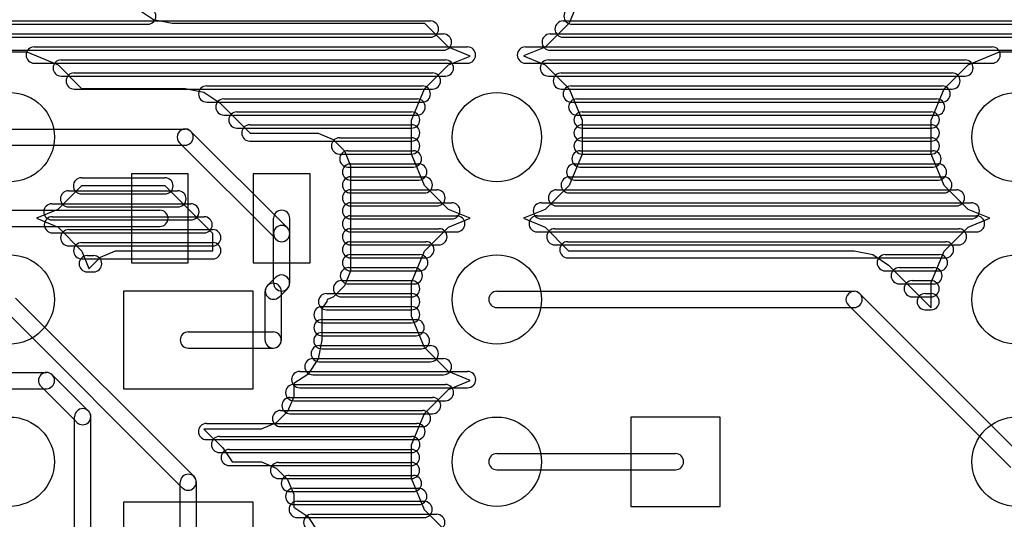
# Model space of a CAD drawing. Extents: x 4625 to 28175, y 45595 to 78045.
# Tile 22 of 28: x 16362 to 22425, y 65715 to 68794. Entities that reach past the tile are written whole.
import ezdxf

# ---------------------------------------------------------------- set-up
doc = ezdxf.new("R2010")
doc.units = 0
doc.layers.add('BLACK', color=1, linetype='CONTINUOUS')

msp = doc.modelspace()

# ---------------------------------------------------------------- linework, layer by layer
at = {"layer": 'BLACK'}
for p, q in [((19825, 68965), (19745, 68772)), ((17185, 68793), (17088, 68858)), ((14037, 68786), (18891, 68786)), ((14037, 68786), (18891, 68786)), ((14037, 68786), (18891, 68786)), ((15648, 68766), (17150, 68766)), ((15648, 68766), (17150, 68766)), ((15648, 68766), (17150, 68766)), ((17300, 68770), (17185, 68793)), ((18857, 68770), (17300, 68770)), ((19002, 68625), (18857, 68770)), ((19745, 68772), (19597, 68625)), ((19708, 68786), (25090, 68786)), ((19708, 68786), (25090, 68786)), ((19708, 68786), (25090, 68786)), ((19763, 68766), (25037, 68766)), ((19763, 68766), (25037, 68766)), ((19763, 68766), (25037, 68766)), ((14037, 68706), (18971, 68706)), ((14037, 68706), (18971, 68706)), ((14037, 68706), (18971, 68706)), ((19628, 68706), (25170, 68706)), ((19628, 68706), (25170, 68706)), ((19628, 68706), (25170, 68706)), ((14037, 68686), (18891, 68686)), ((14037, 68686), (18891, 68686)), ((14037, 68686), (18891, 68686)), ((19708, 68686), (25090, 68686)), ((19708, 68686), (25090, 68686)), ((19708, 68686), (25090, 68686)), ((14037, 68606), (18971, 68606)), ((14037, 68606), (18971, 68606)), ((14037, 68606), (18971, 68606)), ((16196, 68595), (16405, 68595)), ((16405, 68595), (16598, 68515)), ((16451, 68626), (19119, 68626)), ((16451, 68626), (19119, 68626)), ((16451, 68626), (19119, 68626)), ((19135, 68570), (19002, 68625)), ((19597, 68625), (19464, 68571)), ((19476, 68626), (22350, 68626)), ((19476, 68626), (22350, 68626)), ((19476, 68626), (22350, 68626)), ((19628, 68606), (25170, 68606)), ((19628, 68606), (25170, 68606)), ((19628, 68606), (25170, 68606)), ((22203, 68515), (22396, 68595)), ((22396, 68595), (22605, 68595)), ((16451, 68526), (19119, 68526)), ((16451, 68526), (19119, 68526)), ((16451, 68526), (19119, 68526)), ((16617, 68546), (18983, 68546)), ((16617, 68546), (18983, 68546)), ((16617, 68546), (18983, 68546)), ((19003, 68515), (19135, 68570)), ((19464, 68571), (19598, 68515)), ((19476, 68526), (22350, 68526)), ((19476, 68526), (22350, 68526)), ((19476, 68526), (22350, 68526)), ((19617, 68546), (22183, 68546)), ((19617, 68546), (22183, 68546)), ((19617, 68546), (22183, 68546)), ((16598, 68515), (16742, 68370)), ((16697, 68466), (18903, 68466)), ((16697, 68466), (18903, 68466)), ((16697, 68466), (18903, 68466)), ((18855, 68368), (19003, 68515)), ((19598, 68515), (19745, 68367)), ((19697, 68466), (22103, 68466)), ((19697, 68466), (22103, 68466)), ((19697, 68466), (22103, 68466)), ((22055, 68368), (22203, 68515)), ((16617, 68446), (18983, 68446)), ((16617, 68446), (18983, 68446)), ((16617, 68446), (18983, 68446)), ((19617, 68446), (22183, 68446)), ((19617, 68446), (22183, 68446)), ((19617, 68446), (22183, 68446)), ((16697, 68366), (18903, 68366)), ((16697, 68366), (18903, 68366)), ((16697, 68366), (18903, 68366)), ((16742, 68370), (17381, 68370)), ((17381, 68370), (17496, 68347)), ((17496, 68347), (17593, 68282)), ((17513, 68386), (18841, 68386)), ((17513, 68386), (18841, 68386)), ((17513, 68386), (18841, 68386)), ((18775, 68175), (18855, 68368)), ((19697, 68366), (22103, 68366)), ((19697, 68366), (22103, 68366)), ((19697, 68366), (22103, 68366)), ((19745, 68367), (19825, 68174)), ((19758, 68386), (22042, 68386)), ((19758, 68386), (22042, 68386)), ((19758, 68386), (22042, 68386)), ((21975, 68175), (22055, 68368)), ((17513, 68286), (18841, 68286)), ((17513, 68286), (18841, 68286)), ((17513, 68286), (18841, 68286)), ((17593, 68282), (17781, 68094)), ((17619, 68306), (18809, 68306)), ((17619, 68306), (18809, 68306)), ((17619, 68306), (18809, 68306)), ((19758, 68286), (22042, 68286)), ((19758, 68286), (22042, 68286)), ((19758, 68286), (22042, 68286)), ((19792, 68306), (22008, 68306)), ((19792, 68306), (22008, 68306)), ((19792, 68306), (22008, 68306)), ((17699, 68226), (18775, 68226)), ((17699, 68226), (18775, 68226)), ((17699, 68226), (18775, 68226)), ((19825, 68226), (21975, 68226)), ((19825, 68226), (21975, 68226)), ((19825, 68226), (21975, 68226)), ((17619, 68206), (18809, 68206)), ((17619, 68206), (18809, 68206)), ((17619, 68206), (18809, 68206)), ((18775, 67966), (18775, 68175)), ((19792, 68206), (22008, 68206)), ((19792, 68206), (22008, 68206)), ((19792, 68206), (22008, 68206)), ((19825, 68174), (19825, 67965)), ((21975, 67966), (21975, 68175)), ((16300, 68120), (17380, 68120)), ((18010, 67511), (17416, 68105)), ((17699, 68126), (18775, 68126)), ((17699, 68126), (18775, 68126)), ((17699, 68126), (18775, 68126)), ((17779, 68146), (18775, 68146)), ((17779, 68146), (18775, 68146)), ((17779, 68146), (18775, 68146)), ((17781, 68094), (18200, 68094)), ((18200, 68094), (18291, 68056)), ((19825, 68146), (21975, 68146)), ((19825, 68146), (21975, 68146)), ((19825, 68146), (21975, 68146)), ((19825, 68126), (21975, 68126)), ((19825, 68126), (21975, 68126)), ((19825, 68126), (21975, 68126)), ((17940, 67441), (17346, 68035)), ((17779, 68046), (18775, 68046)), ((17779, 68046), (18775, 68046)), ((17779, 68046), (18775, 68046)), ((18291, 68056), (18361, 67986)), ((18331, 68066), (18775, 68066)), ((18331, 68066), (18775, 68066)), ((18331, 68066), (18775, 68066)), ((19825, 68066), (21975, 68066)), ((19825, 68066), (21975, 68066)), ((19825, 68066), (21975, 68066)), ((19825, 68046), (21975, 68046)), ((19825, 68046), (21975, 68046)), ((19825, 68046), (21975, 68046)), ((16300, 68020), (17380, 68020)), ((18361, 67986), (18399, 67894)), ((18382, 67986), (18786, 67986)), ((18382, 67986), (18786, 67986)), ((18382, 67986), (18786, 67986)), ((19812, 67986), (21986, 67986)), ((19812, 67986), (21986, 67986)), ((19812, 67986), (21986, 67986)), ((18331, 67966), (18775, 67966)), ((18331, 67966), (18775, 67966)), ((18331, 67966), (18775, 67966)), ((18855, 67773), (18775, 67966)), ((19825, 67965), (19745, 67772)), ((19825, 67966), (21975, 67966)), ((19825, 67966), (21975, 67966)), ((19825, 67966), (21975, 67966)), ((22055, 67773), (21975, 67966)), ((18382, 67886), (18786, 67886)), ((18382, 67886), (18786, 67886)), ((18382, 67886), (18786, 67886)), ((18399, 67906), (18819, 67906)), ((18399, 67906), (18819, 67906)), ((18399, 67906), (18819, 67906)), ((18399, 67894), (18399, 67245)), ((19779, 67906), (22019, 67906)), ((19779, 67906), (22019, 67906)), ((19779, 67906), (22019, 67906)), ((19812, 67886), (21986, 67886)), ((19812, 67886), (21986, 67886)), ((19812, 67886), (21986, 67886)), ((16742, 67820), (17256, 67820)), ((16742, 67820), (17256, 67820)), ((16742, 67820), (17256, 67820)), ((17050, 67845), (17050, 67295)), ((17400, 67845), (17050, 67845)), ((17400, 67295), (17400, 67845)), ((17800, 67845), (17800, 67295)), ((18150, 67845), (17800, 67845)), ((18150, 67295), (18150, 67845)), ((18399, 67826), (18853, 67826)), ((18399, 67826), (18853, 67826)), ((18399, 67826), (18853, 67826)), ((18399, 67806), (18819, 67806)), ((18399, 67806), (18819, 67806)), ((18399, 67806), (18819, 67806)), ((19746, 67826), (22052, 67826)), ((19746, 67826), (22052, 67826)), ((19746, 67826), (22052, 67826)), ((19779, 67806), (22019, 67806)), ((19779, 67806), (22019, 67806)), ((19779, 67806), (22019, 67806)), ((16742, 67770), (16597, 67625)), ((16662, 67740), (17336, 67740)), ((16662, 67740), (17336, 67740)), ((16662, 67740), (17336, 67740)), ((17257, 67770), (16742, 67770)), ((17551, 67476), (17257, 67770)), ((18399, 67746), (18931, 67746)), ((18399, 67746), (18931, 67746)), ((18399, 67746), (18931, 67746)), ((19002, 67625), (18855, 67773)), ((19745, 67772), (19597, 67625)), ((19668, 67746), (22130, 67746)), ((19668, 67746), (22130, 67746)), ((19668, 67746), (22130, 67746)), ((22202, 67625), (22055, 67773)), ((16742, 67720), (17256, 67720)), ((16742, 67720), (17256, 67720)), ((16742, 67720), (17256, 67720)), ((18399, 67726), (18853, 67726)), ((18399, 67726), (18853, 67726)), ((18399, 67726), (18853, 67726)), ((19746, 67726), (22052, 67726)), ((19746, 67726), (22052, 67726)), ((19746, 67726), (22052, 67726)), ((15901, 67620), (17225, 67620)), ((16597, 67625), (16464, 67571)), ((16560, 67660), (17416, 67660)), ((16560, 67660), (17416, 67660)), ((16560, 67660), (17416, 67660)), ((16662, 67640), (17336, 67640)), ((16662, 67640), (17336, 67640)), ((16662, 67640), (17336, 67640)), ((18399, 67666), (19023, 67666)), ((18399, 67666), (19023, 67666)), ((18399, 67666), (19023, 67666)), ((18399, 67646), (18931, 67646)), ((18399, 67646), (18931, 67646)), ((18399, 67646), (18931, 67646)), ((19135, 67570), (19002, 67625)), ((19597, 67625), (19464, 67571)), ((19574, 67666), (22222, 67666)), ((19574, 67666), (22222, 67666)), ((19574, 67666), (22222, 67666)), ((19668, 67646), (22130, 67646)), ((19668, 67646), (22130, 67646)), ((19668, 67646), (22130, 67646)), ((22335, 67570), (22202, 67625)), ((16464, 67571), (16598, 67515)), ((16560, 67560), (17416, 67560)), ((16560, 67560), (17416, 67560)), ((16560, 67560), (17416, 67560)), ((16563, 67580), (17497, 67580)), ((16563, 67580), (17497, 67580)), ((16563, 67580), (17497, 67580)), ((17925, 67476), (17925, 67570)), ((18025, 67476), (18025, 67570)), ((18399, 67586), (19053, 67586)), ((18399, 67586), (19053, 67586)), ((18399, 67586), (19053, 67586)), ((18399, 67566), (19023, 67566)), ((18399, 67566), (19023, 67566)), ((18399, 67566), (19023, 67566)), ((19003, 67515), (19135, 67570)), ((19464, 67571), (19598, 67515)), ((19548, 67586), (22254, 67586)), ((19548, 67586), (22254, 67586)), ((19548, 67586), (22254, 67586)), ((19574, 67566), (22222, 67566)), ((19574, 67566), (22222, 67566)), ((19574, 67566), (22222, 67566)), ((22203, 67515), (22335, 67570)), ((15901, 67520), (17225, 67520)), ((16598, 67515), (16745, 67367)), ((16663, 67500), (17551, 67500)), ((16663, 67500), (17551, 67500)), ((16663, 67500), (17551, 67500)), ((18399, 67506), (18943, 67506)), ((18399, 67506), (18943, 67506)), ((18399, 67506), (18943, 67506)), ((18855, 67368), (19003, 67515)), ((19598, 67515), (19742, 67370)), ((19657, 67506), (22143, 67506)), ((19657, 67506), (22143, 67506)), ((19657, 67506), (22143, 67506)), ((22055, 67368), (22203, 67515)), ((16563, 67480), (17497, 67480)), ((16563, 67480), (17497, 67480)), ((16563, 67480), (17497, 67480)), ((17551, 67369), (17551, 67476)), ((17925, 67172), (17925, 67476)), ((18025, 67172), (18025, 67476)), ((18399, 67486), (19053, 67486)), ((18399, 67486), (19053, 67486)), ((18399, 67486), (19053, 67486)), ((19548, 67486), (22254, 67486)), ((19548, 67486), (22254, 67486)), ((19548, 67486), (22254, 67486)), ((16663, 67400), (17551, 67400)), ((16663, 67400), (17551, 67400)), ((16663, 67400), (17551, 67400)), ((16743, 67420), (17551, 67420)), ((16743, 67420), (17551, 67420)), ((16743, 67420), (17551, 67420)), ((16745, 67367), (16788, 67261)), ((16859, 67331), (16951, 67369)), ((16951, 67369), (17551, 67369)), ((18399, 67426), (18863, 67426)), ((18399, 67426), (18863, 67426)), ((18399, 67426), (18863, 67426)), ((18399, 67406), (18943, 67406)), ((18399, 67406), (18943, 67406)), ((18399, 67406), (18943, 67406)), ((18775, 67175), (18855, 67368)), ((19657, 67406), (22143, 67406)), ((19657, 67406), (22143, 67406)), ((19657, 67406), (22143, 67406)), ((19737, 67426), (22063, 67426)), ((19737, 67426), (22063, 67426)), ((19737, 67426), (22063, 67426)), ((19742, 67370), (21500, 67370)), ((21500, 67370), (21615, 67347)), ((21975, 67175), (22055, 67368)), ((16743, 67320), (17551, 67320)), ((16743, 67320), (17551, 67320)), ((16743, 67320), (17551, 67320)), ((16777, 67340), (16817, 67340)), ((16777, 67340), (16817, 67340)), ((16777, 67340), (16817, 67340)), ((16789, 67261), (16859, 67331)), ((18399, 67346), (18825, 67346)), ((18399, 67346), (18825, 67346)), ((18399, 67346), (18825, 67346)), ((18399, 67326), (18863, 67326)), ((18399, 67326), (18863, 67326)), ((18399, 67326), (18863, 67326)), ((19737, 67326), (22063, 67326)), ((19737, 67326), (22063, 67326)), ((19737, 67326), (22063, 67326)), ((21615, 67347), (21712, 67282)), ((21692, 67346), (22026, 67346)), ((21692, 67346), (22026, 67346)), ((21692, 67346), (22026, 67346)), ((16788, 67261), (16789, 67261)), ((17050, 67295), (17400, 67295)), ((17800, 67295), (18150, 67295)), ((18399, 67245), (18361, 67154)), ((18386, 67266), (18792, 67266)), ((18386, 67266), (18792, 67266)), ((18386, 67266), (18792, 67266)), ((18399, 67246), (18825, 67246)), ((18399, 67246), (18825, 67246)), ((18399, 67246), (18825, 67246)), ((21692, 67246), (22026, 67246)), ((21692, 67246), (22026, 67246)), ((21692, 67246), (22026, 67246)), ((21712, 67282), (21975, 67019)), ((21778, 67266), (21992, 67266)), ((21778, 67266), (21992, 67266)), ((21778, 67266), (21992, 67266)), ((16777, 67240), (16817, 67240)), ((16777, 67240), (16817, 67240)), ((16777, 67240), (16817, 67240)), ((17888, 67156), (17939, 67207)), ((18343, 67186), (18775, 67186)), ((18343, 67186), (18775, 67186)), ((18343, 67186), (18775, 67186)), ((21858, 67186), (21974, 67186)), ((21858, 67186), (21974, 67186)), ((21858, 67186), (21974, 67186)), ((17959, 67085), (18010, 67136)), ((18361, 67154), (18291, 67084)), ((18386, 67166), (18792, 67166)), ((18386, 67166), (18792, 67166)), ((18386, 67166), (18792, 67166)), ((18775, 66966), (18775, 67175)), ((21778, 67166), (21992, 67166)), ((21778, 67166), (21992, 67166)), ((21778, 67166), (21992, 67166)), ((21975, 67019), (21975, 67175)), ((17435, 65979), (16336, 67078)), ((17800, 67120), (17000, 67120)), ((17000, 67120), (17000, 66520)), ((17800, 66520), (17800, 67120)), ((17873, 66820), (17873, 67120)), ((17973, 66820), (17973, 67120)), ((18251, 67106), (18775, 67106)), ((18251, 67106), (18775, 67106)), ((18251, 67106), (18775, 67106)), ((18254, 67069), (18252, 67057)), ((18291, 67084), (18254, 67069)), ((18343, 67086), (18775, 67086)), ((18343, 67086), (18775, 67086)), ((18343, 67086), (18775, 67086)), ((19300, 67120), (21500, 67120)), ((22535, 66105), (21535, 67105)), ((21858, 67086), (21974, 67086)), ((21858, 67086), (21974, 67086)), ((21858, 67086), (21974, 67086)), ((21938, 67106), (21974, 67106)), ((21938, 67106), (21974, 67106)), ((21938, 67106), (21974, 67106)), ((17364, 65908), (16265, 67007)), ((18252, 67057), (18223, 67014)), ((18223, 67026), (18775, 67026)), ((18223, 67026), (18775, 67026)), ((18223, 67026), (18775, 67026)), ((18223, 67014), (18223, 66820)), ((18251, 67006), (18775, 67006)), ((18251, 67006), (18775, 67006)), ((18251, 67006), (18775, 67006)), ((19300, 67020), (21500, 67020)), ((22465, 66035), (21465, 67035)), ((21938, 67006), (21974, 67006)), ((21938, 67006), (21974, 67006)), ((21938, 67006), (21974, 67006)), ((18223, 66946), (18803, 66946)), ((18223, 66946), (18803, 66946)), ((18223, 66946), (18803, 66946)), ((18855, 66773), (18775, 66966)), ((18223, 66926), (18775, 66926)), ((18223, 66926), (18775, 66926)), ((18223, 66926), (18775, 66926)), ((17400, 66870), (17922, 66870)), ((18223, 66820), (18200, 66705)), ((18222, 66866), (18836, 66866)), ((18222, 66866), (18836, 66866)), ((18222, 66866), (18836, 66866)), ((18223, 66846), (18803, 66846)), ((18223, 66846), (18803, 66846)), ((18223, 66846), (18803, 66846)), ((17400, 66770), (17922, 66770)), ((18206, 66786), (18890, 66786)), ((18206, 66786), (18890, 66786)), ((18206, 66786), (18890, 66786)), ((18222, 66766), (18836, 66766)), ((18222, 66766), (18836, 66766)), ((18222, 66766), (18836, 66766)), ((19002, 66625), (18855, 66773)), ((18200, 66705), (18135, 66608)), ((18167, 66706), (18971, 66706)), ((18167, 66706), (18971, 66706)), ((18167, 66706), (18971, 66706)), ((18206, 66686), (18890, 66686)), ((18206, 66686), (18890, 66686)), ((18206, 66686), (18890, 66686)), ((16178, 66620), (16526, 66620)), ((16562, 66605), (16784, 66383)), ((18135, 66608), (18049, 66551)), ((18086, 66626), (19120, 66626)), ((18086, 66626), (19120, 66626)), ((18086, 66626), (19120, 66626)), ((18167, 66606), (18971, 66606)), ((18167, 66606), (18971, 66606)), ((18167, 66606), (18971, 66606)), ((19135, 66570), (19002, 66625)), ((16178, 66520), (16526, 66520)), ((16492, 66535), (16714, 66313)), ((17000, 66520), (17800, 66520)), ((18049, 66551), (18049, 66470)), ((18049, 66546), (18983, 66546)), ((18049, 66546), (18983, 66546)), ((18049, 66546), (18983, 66546)), ((18086, 66526), (19120, 66526)), ((18086, 66526), (19120, 66526)), ((18086, 66526), (19120, 66526)), ((19003, 66515), (19135, 66570)), ((18049, 66470), (18011, 66379)), ((18026, 66466), (18904, 66466)), ((18026, 66466), (18904, 66466)), ((18026, 66466), (18904, 66466)), ((18855, 66368), (19003, 66515)), ((18049, 66446), (18983, 66446)), ((18049, 66446), (18983, 66446)), ((18049, 66446), (18983, 66446)), ((16700, 65097), (16700, 66347)), ((16800, 65097), (16800, 66347)), ((18011, 66379), (17941, 66309)), ((17968, 66386), (18842, 66386)), ((17968, 66386), (18842, 66386)), ((17968, 66386), (18842, 66386)), ((18026, 66366), (18904, 66366)), ((18026, 66366), (18904, 66366)), ((18026, 66366), (18904, 66366)), ((18775, 66175), (18855, 66368)), ((20125, 66345), (20125, 65795)), ((20675, 66345), (20125, 66345)), ((20675, 65795), (20675, 66345)), ((17512, 66306), (18808, 66306)), ((17512, 66306), (18808, 66306)), ((17512, 66306), (18808, 66306)), ((17941, 66309), (17849, 66271)), ((17968, 66286), (18842, 66286)), ((17968, 66286), (18842, 66286)), ((17968, 66286), (18842, 66286)), ((17849, 66271), (17496, 66271)), ((17496, 66271), (17612, 66156)), ((17592, 66226), (18776, 66226)), ((17592, 66226), (18776, 66226)), ((17592, 66226), (18776, 66226)), ((17512, 66206), (18808, 66206)), ((17512, 66206), (18808, 66206)), ((17512, 66206), (18808, 66206)), ((17612, 66156), (17669, 66069)), ((18775, 65966), (18775, 66175)), ((17592, 66126), (18776, 66126)), ((17592, 66126), (18776, 66126)), ((17592, 66126), (18776, 66126)), ((17652, 66146), (18774, 66146)), ((17652, 66146), (18774, 66146)), ((17652, 66146), (18774, 66146)), ((19300, 66120), (20400, 66120)), ((17652, 66046), (18774, 66046)), ((17652, 66046), (18774, 66046)), ((17652, 66046), (18774, 66046)), ((17669, 66069), (17850, 66069)), ((17850, 66069), (17941, 66031)), ((17956, 66066), (18774, 66066)), ((17956, 66066), (18774, 66066)), ((17956, 66066), (18774, 66066)), ((17941, 66031), (18011, 65961)), ((18022, 65986), (18786, 65986)), ((18022, 65986), (18786, 65986)), ((18022, 65986), (18786, 65986)), ((19300, 66020), (20400, 66020)), ((17350, 65521), (17350, 65943)), ((17450, 65521), (17450, 65943)), ((17956, 65966), (18774, 65966)), ((17956, 65966), (18774, 65966)), ((17956, 65966), (18774, 65966)), ((18011, 65961), (18049, 65869)), ((18855, 65773), (18775, 65966)), ((18022, 65886), (18786, 65886)), ((18022, 65886), (18786, 65886)), ((18022, 65886), (18786, 65886)), ((18049, 65906), (18819, 65906)), ((18049, 65906), (18819, 65906)), ((18049, 65906), (18819, 65906)), ((18049, 65869), (18049, 65790)), ((17800, 65820), (17000, 65820)), ((17000, 65820), (17000, 65220)), ((17800, 65220), (17800, 65820)), ((18049, 65806), (18819, 65806)), ((18049, 65806), (18819, 65806)), ((18049, 65806), (18819, 65806)), ((18049, 65790), (18135, 65732)), ((18070, 65826), (18852, 65826)), ((18070, 65826), (18852, 65826)), ((18070, 65826), (18852, 65826)), ((20125, 65795), (20675, 65795)), ((18135, 65732), (18200, 65635)), ((18160, 65746), (18930, 65746)), ((18160, 65746), (18930, 65746)), ((18160, 65746), (18930, 65746)), ((19002, 65625), (18855, 65773)), ((18070, 65726), (18852, 65726)), ((18070, 65726), (18852, 65726)), ((18070, 65726), (18852, 65726))]:
    msp.add_line(p, q, dxfattribs=at)
for centre in [(16300, 68070), (19300, 68070), (22500, 68070), (16300, 67070), (19300, 67070), (22500, 67070), (16300, 66070), (19300, 66070), (22500, 66070)]:
    msp.add_circle(centre, 275, dxfattribs=at)
for centre, start, end in [((17150, 68816), 270, 450), ((17150, 68816), 270, 450), ((17150, 68816), 270, 450), ((19763, 68816), 90, 270), ((19763, 68816), 90, 270), ((19763, 68816), 90, 270), ((18891, 68736), 270, 450), ((18891, 68736), 270, 450), ((18891, 68736), 270, 450), ((19708, 68736), 90, 270), ((19708, 68736), 90, 270), ((19708, 68736), 90, 270), ((18971, 68656), 270, 450), ((18971, 68656), 270, 450), ((18971, 68656), 270, 450), ((19628, 68656), 90, 270), ((19628, 68656), 90, 270), ((19628, 68656), 90, 270), ((16451, 68576), 90, 270), ((16451, 68576), 90, 270), ((16451, 68576), 90, 270), ((19119, 68576), 270, 450), ((19119, 68576), 270, 450), ((19119, 68576), 270, 450), ((19476, 68576), 90, 270), ((19476, 68576), 90, 270), ((19476, 68576), 90, 270), ((22350, 68576), 270, 450), ((22350, 68576), 270, 450), ((22350, 68576), 270, 450), ((16617, 68496), 90, 270), ((16617, 68496), 90, 270), ((16617, 68496), 90, 270), ((18983, 68496), 270, 450), ((18983, 68496), 270, 450), ((18983, 68496), 270, 450), ((19617, 68496), 90, 270), ((19617, 68496), 90, 270), ((19617, 68496), 90, 270), ((22183, 68496), 270, 450), ((22183, 68496), 270, 450), ((22183, 68496), 270, 450), ((16697, 68416), 90, 270), ((16697, 68416), 90, 270), ((16697, 68416), 90, 270), ((18903, 68416), 270, 450), ((18903, 68416), 270, 450), ((18903, 68416), 270, 450), ((19697, 68416), 90, 270), ((19697, 68416), 90, 270), ((19697, 68416), 90, 270), ((22103, 68416), 270, 450), ((22103, 68416), 270, 450), ((22103, 68416), 270, 450), ((17513, 68336), 90, 270), ((17513, 68336), 90, 270), ((17513, 68336), 90, 270), ((18841, 68336), 270, 450), ((18841, 68336), 270, 450), ((18841, 68336), 270, 450), ((19758, 68336), 90, 270), ((19758, 68336), 90, 270), ((19758, 68336), 90, 270), ((22042, 68336), 270, 450), ((22042, 68336), 270, 450), ((22042, 68336), 270, 450), ((17619, 68256), 90, 270), ((17619, 68256), 90, 270), ((17619, 68256), 90, 270), ((18809, 68256), 270, 450), ((18809, 68256), 270, 450), ((18809, 68256), 270, 450), ((19792, 68256), 90, 270), ((19792, 68256), 90, 270), ((19792, 68256), 90, 270), ((22008, 68256), 270, 450), ((22008, 68256), 270, 450), ((22008, 68256), 270, 450), ((17699, 68176), 90, 270), ((17699, 68176), 90, 270), ((17699, 68176), 90, 270), ((18775, 68176), 270, 450), ((18775, 68176), 270, 450), ((18775, 68176), 270, 450), ((19825, 68176), 90, 270), ((19825, 68176), 90, 270), ((19825, 68176), 90, 270), ((21975, 68176), 270, 450), ((21975, 68176), 270, 450), ((21975, 68176), 270, 450), ((17381, 68070), 405, 585), ((17380, 68070), 270, 450), ((17779, 68096), 90, 270), ((17779, 68096), 90, 270), ((17779, 68096), 90, 270), ((18775, 68096), 270, 450), ((18775, 68096), 270, 450), ((18775, 68096), 270, 450), ((19825, 68096), 90, 270), ((19825, 68096), 90, 270), ((19825, 68096), 90, 270), ((21975, 68096), 270, 450), ((21975, 68096), 270, 450), ((21975, 68096), 270, 450), ((18331, 68016), 90, 270), ((18331, 68016), 90, 270), ((18331, 68016), 90, 270), ((18775, 68016), 270, 450), ((18775, 68016), 270, 450), ((18775, 68016), 270, 450), ((19825, 68016), 90, 270), ((19825, 68016), 90, 270), ((19825, 68016), 90, 270), ((21975, 68016), 270, 450), ((21975, 68016), 270, 450), ((21975, 68016), 270, 450), ((18382, 67936), 90, 270), ((18382, 67936), 90, 270), ((18382, 67936), 90, 270), ((18786, 67936), 270, 450), ((18786, 67936), 270, 450), ((18786, 67936), 270, 450), ((19812, 67936), 90, 270), ((19812, 67936), 90, 270), ((19812, 67936), 90, 270), ((21986, 67936), 270, 450), ((21986, 67936), 270, 450), ((21986, 67936), 270, 450), ((18399, 67856), 90, 270), ((18399, 67856), 90, 270), ((18399, 67856), 90, 270), ((18819, 67856), 270, 450), ((18819, 67856), 270, 450), ((18819, 67856), 270, 450), ((19779, 67856), 90, 270), ((19779, 67856), 90, 270), ((19779, 67856), 90, 270), ((22019, 67856), 270, 450), ((22019, 67856), 270, 450), ((22019, 67856), 270, 450), ((16742, 67770), 90, 270), ((16742, 67770), 90, 270), ((16742, 67770), 90, 270), ((17256, 67770), 270, 450), ((17256, 67770), 270, 450), ((17256, 67770), 270, 450), ((18399, 67776), 90, 270), ((18399, 67776), 90, 270), ((18399, 67776), 90, 270), ((18853, 67776), 270, 450), ((18853, 67776), 270, 450), ((18853, 67776), 270, 450), ((19746, 67776), 90, 270), ((19746, 67776), 90, 270), ((19746, 67776), 90, 270), ((22052, 67776), 270, 450), ((22052, 67776), 270, 450), ((22052, 67776), 270, 450), ((16662, 67690), 90, 270), ((16662, 67690), 90, 270), ((16662, 67690), 90, 270), ((17336, 67690), 270, 450), ((17336, 67690), 270, 450), ((17336, 67690), 270, 450), ((18399, 67696), 90, 270), ((18399, 67696), 90, 270), ((18399, 67696), 90, 270), ((18931, 67696), 270, 450), ((18931, 67696), 270, 450), ((18931, 67696), 270, 450), ((19668, 67696), 90, 270), ((19668, 67696), 90, 270), ((19668, 67696), 90, 270), ((22130, 67696), 270, 450), ((22130, 67696), 270, 450), ((22130, 67696), 270, 450), ((16560, 67610), 90, 270), ((16560, 67610), 90, 270), ((16560, 67610), 90, 270), ((17225, 67570), 270, 450), ((17416, 67610), 270, 450), ((17416, 67610), 270, 450), ((17416, 67610), 270, 450), ((17975, 67570), 360, 540), ((18399, 67616), 90, 270), ((18399, 67616), 90, 270), ((18399, 67616), 90, 270), ((19023, 67616), 270, 450), ((19023, 67616), 270, 450), ((19023, 67616), 270, 450), ((19574, 67616), 90, 270), ((19574, 67616), 90, 270), ((19574, 67616), 90, 270), ((22222, 67616), 270, 450), ((22222, 67616), 270, 450), ((22222, 67616), 270, 450), ((16563, 67530), 90, 270), ((16563, 67530), 90, 270), ((16563, 67530), 90, 270), ((17497, 67530), 270, 450), ((17497, 67530), 270, 450), ((17497, 67530), 270, 450), ((18399, 67536), 90, 270), ((18399, 67536), 90, 270), ((18399, 67536), 90, 270), ((19053, 67536), 270, 450), ((19053, 67536), 270, 450), ((19053, 67536), 270, 450), ((19548, 67536), 90, 270), ((19548, 67536), 90, 270), ((19548, 67536), 90, 270), ((22254, 67536), 270, 450), ((22254, 67536), 270, 450), ((22254, 67536), 270, 450), ((16663, 67450), 90, 270), ((16663, 67450), 90, 270), ((16663, 67450), 90, 270), ((17551, 67450), 270, 450), ((17551, 67450), 270, 450), ((17551, 67450), 270, 450), ((17975, 67476), 360, 540), ((17975, 67476), 225, 405), ((18399, 67456), 90, 270), ((18399, 67456), 90, 270), ((18399, 67456), 90, 270), ((18943, 67456), 270, 450), ((18943, 67456), 270, 450), ((18943, 67456), 270, 450), ((19657, 67456), 90, 270), ((19657, 67456), 90, 270), ((19657, 67456), 90, 270), ((22143, 67456), 270, 450), ((22143, 67456), 270, 450), ((22143, 67456), 270, 450), ((17975, 67476), 180, 360), ((16743, 67370), 90, 270), ((16743, 67370), 90, 270), ((16743, 67370), 90, 270), ((17551, 67370), 270, 450), ((17551, 67370), 270, 450), ((17551, 67370), 270, 450), ((18399, 67376), 90, 270), ((18399, 67376), 90, 270), ((18399, 67376), 90, 270), ((18863, 67376), 270, 450), ((18863, 67376), 270, 450), ((18863, 67376), 270, 450), ((19737, 67376), 90, 270), ((19737, 67376), 90, 270), ((19737, 67376), 90, 270), ((22063, 67376), 270, 450), ((22063, 67376), 270, 450), ((22063, 67376), 270, 450), ((16777, 67290), 90, 270), ((16777, 67290), 90, 270), ((16777, 67290), 90, 270), ((16817, 67290), 270, 450), ((16817, 67290), 270, 450), ((16817, 67290), 270, 450), ((18399, 67296), 90, 270), ((18399, 67296), 90, 270), ((18399, 67296), 90, 270), ((18825, 67296), 270, 450), ((18825, 67296), 270, 450), ((18825, 67296), 270, 450), ((21692, 67296), 90, 270), ((21692, 67296), 90, 270), ((21692, 67296), 90, 270), ((22026, 67296), 270, 450), ((22026, 67296), 270, 450), ((22026, 67296), 270, 450), ((18386, 67216), 90, 270), ((18386, 67216), 90, 270), ((18386, 67216), 90, 270), ((18792, 67216), 270, 450), ((18792, 67216), 270, 450), ((18792, 67216), 270, 450), ((21778, 67216), 90, 270), ((21778, 67216), 90, 270), ((21778, 67216), 90, 270), ((21992, 67216), 270, 450), ((21992, 67216), 270, 450), ((21992, 67216), 270, 450), ((17974, 67171), 315, 495), ((18343, 67136), 90, 270), ((18343, 67136), 90, 270), ((18343, 67136), 90, 270), ((18775, 67136), 270, 450), ((18775, 67136), 270, 450), ((18775, 67136), 270, 450), ((21858, 67136), 90, 270), ((21858, 67136), 90, 270), ((21858, 67136), 90, 270), ((21974, 67136), 270, 450), ((21974, 67136), 270, 450), ((21974, 67136), 270, 450), ((17923, 67120), 360, 540), ((17924, 67121), 135, 315), ((17975, 67172), 180, 360), ((18251, 67056), 90, 270), ((18251, 67056), 90, 270), ((18251, 67056), 90, 270), ((18775, 67056), 270, 450), ((18775, 67056), 270, 450), ((18775, 67056), 270, 450), ((19300, 67070), 90, 270), ((21500, 67070), 405, 585), ((21500, 67070), 270, 450), ((21938, 67056), 90, 270), ((21938, 67056), 90, 270), ((21938, 67056), 90, 270), ((21974, 67056), 270, 450), ((21974, 67056), 270, 450), ((21974, 67056), 270, 450), ((18223, 66976), 90, 270), ((18223, 66976), 90, 270), ((18223, 66976), 90, 270), ((18775, 66976), 270, 450), ((18775, 66976), 270, 450), ((18775, 66976), 270, 450), ((18223, 66896), 90, 270), ((18223, 66896), 90, 270), ((18223, 66896), 90, 270), ((18803, 66896), 270, 450), ((18803, 66896), 270, 450), ((18803, 66896), 270, 450), ((17400, 66820), 90, 270), ((17923, 66820), 180, 360), ((17922, 66820), 270, 450), ((18222, 66816), 90, 270), ((18222, 66816), 90, 270), ((18222, 66816), 90, 270), ((18836, 66816), 270, 450), ((18836, 66816), 270, 450), ((18836, 66816), 270, 450), ((18206, 66736), 90, 270), ((18206, 66736), 90, 270), ((18206, 66736), 90, 270), ((18890, 66736), 270, 450), ((18890, 66736), 270, 450), ((18890, 66736), 270, 450), ((18167, 66656), 90, 270), ((18167, 66656), 90, 270), ((18167, 66656), 90, 270), ((18971, 66656), 270, 450), ((18971, 66656), 270, 450), ((18971, 66656), 270, 450), ((16527, 66570), 45, 225), ((16526, 66570), 270, 450), ((18086, 66576), 90, 270), ((18086, 66576), 90, 270), ((18086, 66576), 90, 270), ((19120, 66576), 270, 450), ((19120, 66576), 270, 450), ((19120, 66576), 270, 450), ((18049, 66496), 90, 270), ((18049, 66496), 90, 270), ((18049, 66496), 90, 270), ((18983, 66496), 270, 450), ((18983, 66496), 270, 450), ((18983, 66496), 270, 450), ((18026, 66416), 90, 270), ((18026, 66416), 90, 270), ((18026, 66416), 90, 270), ((18904, 66416), 270, 450), ((18904, 66416), 270, 450), ((18904, 66416), 270, 450), ((16750, 66347), 360, 540), ((16749, 66348), 225, 405), ((17968, 66336), 90, 270), ((17968, 66336), 90, 270), ((17968, 66336), 90, 270), ((18842, 66336), 270, 450), ((18842, 66336), 270, 450), ((18842, 66336), 270, 450), ((17512, 66256), 90, 270), ((17512, 66256), 90, 270), ((17512, 66256), 90, 270), ((18808, 66256), 270, 450), ((18808, 66256), 270, 450), ((18808, 66256), 270, 450), ((17592, 66176), 90, 270), ((17592, 66176), 90, 270), ((17592, 66176), 90, 270), ((18776, 66176), 270, 450), ((18776, 66176), 270, 450), ((18776, 66176), 270, 450), ((17652, 66096), 90, 270), ((17652, 66096), 90, 270), ((17652, 66096), 90, 270), ((18774, 66096), 270, 450), ((18774, 66096), 270, 450), ((18774, 66096), 270, 450), ((19300, 66070), 90, 270), ((20400, 66070), 270, 450), ((17956, 66016), 90, 270), ((17956, 66016), 90, 270), ((17956, 66016), 90, 270), ((18774, 66016), 270, 450), ((18774, 66016), 270, 450), ((18774, 66016), 270, 450), ((17400, 65943), 360, 540), ((17399, 65944), 225, 405), ((18022, 65936), 90, 270), ((18022, 65936), 90, 270), ((18022, 65936), 90, 270), ((18786, 65936), 270, 450), ((18786, 65936), 270, 450), ((18786, 65936), 270, 450), ((18049, 65856), 90, 270), ((18049, 65856), 90, 270), ((18049, 65856), 90, 270), ((18819, 65856), 270, 450), ((18819, 65856), 270, 450), ((18819, 65856), 270, 450), ((18070, 65776), 90, 270), ((18070, 65776), 90, 270), ((18070, 65776), 90, 270), ((18852, 65776), 270, 450), ((18852, 65776), 270, 450), ((18852, 65776), 270, 450), ((18160, 65696), 90, 270), ((18160, 65696), 90, 270), ((18160, 65696), 90, 270), ((18930, 65696), 270, 450), ((18930, 65696), 270, 450), ((18930, 65696), 270, 450)]:
    msp.add_arc(centre, 50, start, end, dxfattribs=at)

doc.saveas('drawing.dxf')
